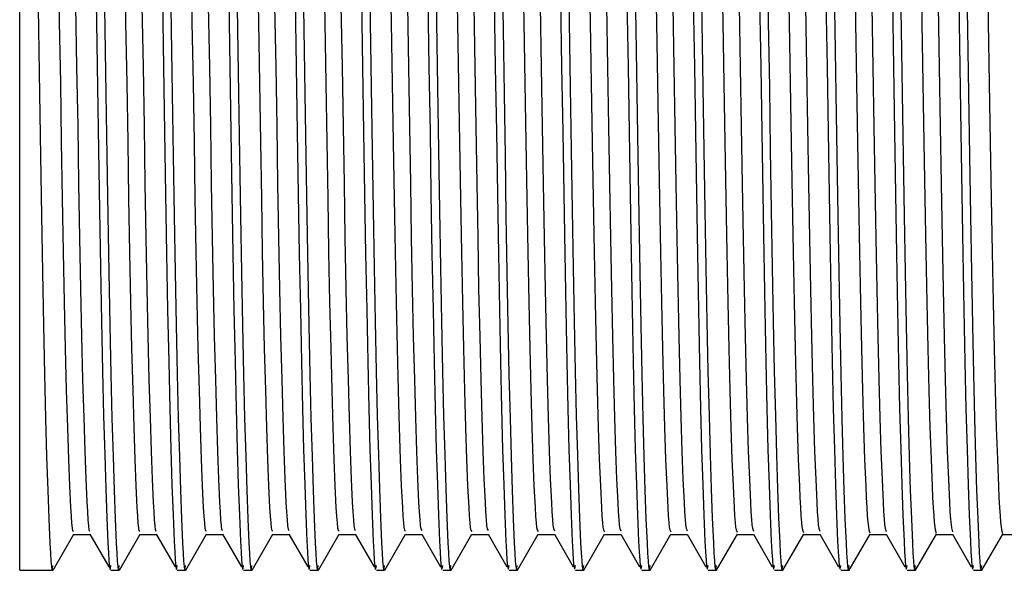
# Model space of a CAD drawing. Header units: millimetres. Extents: x 262469 to 275208, y -32539 to 9411.
# Tile 241 of 256: x 269073.01 to 269077.86, y -13428.52 to -13425.81. Entities that reach past the tile are written whole.
import ezdxf

# ---------------------------------------------------------------- set-up
doc = ezdxf.new("R2010")
doc.units = ezdxf.units.MM
doc.header["$LTSCALE"] = 100
doc.layers.add('$ IE_TELETECHNIKA', color=5, linetype='Continuous', lineweight=30)

msp = doc.modelspace()

# ---------------------------------------------------------------- linework, layer by layer
at = {"layer": '$ IE_TELETECHNIKA', "color": 7, "linetype": 'Continuous'}
for p, q in [((269073.0116, -13428.5158), (269073.0116, -13421.8198)), ((269073.1761, -13428.5148), (269073.2782, -13428.338)), ((269073.277, -13428.3391), (269073.358, -13428.3391)), ((269073.3574, -13428.3379), (269073.4499, -13428.4983)), ((269073.5027, -13428.5148), (269073.6048, -13428.338)), ((269073.6036, -13428.3391), (269073.6846, -13428.3391)), ((269073.6839, -13428.3379), (269073.7765, -13428.4983)), ((269073.8293, -13428.5148), (269073.9314, -13428.338)), ((269073.9301, -13428.3391), (269074.0111, -13428.3391)), ((269074.0105, -13428.3379), (269074.1031, -13428.4983)), ((269074.1558, -13428.5148), (269074.258, -13428.338)), ((269074.2567, -13428.3391), (269074.3377, -13428.3391)), ((269074.3371, -13428.3379), (269074.4297, -13428.4983)), ((269074.4824, -13428.5148), (269074.5845, -13428.3379)), ((269074.5833, -13428.3391), (269074.6643, -13428.3391)), ((269074.6636, -13428.3379), (269074.7562, -13428.4983)), ((269074.809, -13428.5148), (269074.9111, -13428.338)), ((269074.9098, -13428.3391), (269074.9909, -13428.3391)), ((269074.9902, -13428.3379), (269075.0828, -13428.4983)), ((269075.1355, -13428.5148), (269075.2376, -13428.338)), ((269075.2364, -13428.3391), (269075.3174, -13428.3391)), ((269075.3168, -13428.3379), (269075.4094, -13428.4983)), ((269075.4621, -13428.5148), (269075.5642, -13428.338)), ((269075.563, -13428.3391), (269075.644, -13428.3391)), ((269075.6433, -13428.3379), (269075.736, -13428.4983)), ((269075.7887, -13428.5148), (269075.8908, -13428.338)), ((269075.8896, -13428.3391), (269075.9706, -13428.3391)), ((269075.9699, -13428.3379), (269076.0625, -13428.4983)), ((269076.1152, -13428.5148), (269076.2173, -13428.338)), ((269076.2161, -13428.3391), (269076.2972, -13428.3391)), ((269076.2965, -13428.3379), (269076.3891, -13428.4983)), ((269076.4418, -13428.5148), (269076.5439, -13428.338)), ((269076.5427, -13428.3391), (269076.6237, -13428.3391)), ((269076.6231, -13428.3379), (269076.7157, -13428.4983)), ((269076.7684, -13428.5148), (269076.8705, -13428.338)), ((269076.8693, -13428.3391), (269076.9503, -13428.3391)), ((269076.9496, -13428.3379), (269077.0422, -13428.4983)), ((269077.095, -13428.5148), (269077.1971, -13428.338)), ((269077.1958, -13428.3391), (269077.2769, -13428.3391)), ((269077.2762, -13428.3379), (269077.3688, -13428.4983)), ((269077.4215, -13428.5148), (269077.5237, -13428.3379)), ((269077.5224, -13428.3391), (269077.6034, -13428.3391)), ((269077.6028, -13428.3379), (269077.6954, -13428.4983)), ((269077.7481, -13428.5148), (269077.8502, -13428.338)), ((269077.849, -13428.3391), (269077.93, -13428.3391)), ((269073.0116, -13428.5158), (269073.175, -13428.5158)), ((269073.4608, -13428.5158), (269073.5016, -13428.5158)), ((269073.7873, -13428.5158), (269073.8282, -13428.5158)), ((269074.1139, -13428.5158), (269074.1547, -13428.5158)), ((269074.4405, -13428.5158), (269074.4813, -13428.5158)), ((269074.7671, -13428.5158), (269074.8079, -13428.5158)), ((269075.0936, -13428.5158), (269075.1344, -13428.5158)), ((269075.4202, -13428.5158), (269075.461, -13428.5158)), ((269075.7468, -13428.5158), (269075.7876, -13428.5158)), ((269076.0733, -13428.5158), (269076.1141, -13428.5158)), ((269076.3999, -13428.5158), (269076.4407, -13428.5158)), ((269076.7265, -13428.5158), (269076.7673, -13428.5158)), ((269077.0531, -13428.5158), (269077.0939, -13428.5158)), ((269077.3796, -13428.5158), (269077.4204, -13428.5158)), ((269077.7062, -13428.5158), (269077.747, -13428.5158))]:
    msp.add_line(p, q, dxfattribs=at)
for points in [[(269073.379, -13425.1675), (269073.3897, -13425.8208), (269073.3948, -13426.1394), (269073.3997, -13426.4484), (269073.4046, -13426.7453), (269073.4094, -13427.0274), (269073.4143, -13427.2922), (269073.4194, -13427.5361), (269073.4246, -13427.7556), (269073.4299, -13427.9482), (269073.4352, -13428.1149), (269073.4406, -13428.2584), (269073.4458, -13428.38), (269073.4484, -13428.4298), (269073.4509, -13428.4697), (269073.4534, -13428.4975), (269073.4559, -13428.5112), (269073.4583, -13428.5087), (269073.4608, -13428.4925)], [(269074.7262, -13425.1675), (269074.7368, -13425.8208), (269074.7419, -13426.1394), (269074.7468, -13426.4484), (269074.7517, -13426.7453), (269074.7565, -13427.0274), (269074.7614, -13427.2922), (269074.7665, -13427.5361), (269074.7717, -13427.7556), (269074.777, -13427.9482), (269074.7823, -13428.1149), (269074.7877, -13428.2584), (269074.7929, -13428.38), (269074.7955, -13428.4298), (269074.798, -13428.4697), (269074.8005, -13428.4975), (269074.803, -13428.5112), (269074.8054, -13428.5087), (269074.8079, -13428.4925)], [(269075.0527, -13425.1675), (269075.0634, -13425.8208), (269075.0685, -13426.1394), (269075.0734, -13426.4484), (269075.0782, -13426.7453), (269075.0831, -13427.0274), (269075.088, -13427.2922), (269075.0931, -13427.5361), (269075.0983, -13427.7556), (269075.1036, -13427.9482), (269075.1089, -13428.1149), (269075.1142, -13428.2584), (269075.1195, -13428.38), (269075.122, -13428.4298), (269075.1246, -13428.4697), (269075.1271, -13428.4975), (269075.1296, -13428.5112), (269075.132, -13428.5087), (269075.1344, -13428.4925)], [(269075.7059, -13425.1675), (269075.7165, -13425.8208), (269075.7216, -13426.1394), (269075.7266, -13426.4484), (269075.7314, -13426.7453), (269075.7362, -13427.0274), (269075.7412, -13427.2922), (269075.7462, -13427.5361), (269075.7514, -13427.7556), (269075.7567, -13427.9482), (269075.7621, -13428.1149), (269075.7674, -13428.2584), (269075.7726, -13428.38), (269075.7752, -13428.4298), (269075.7777, -13428.4697), (269075.7802, -13428.4975), (269075.7827, -13428.5112), (269075.7851, -13428.5087), (269075.7876, -13428.4925)], [(269076.359, -13425.1675), (269076.3697, -13425.8208), (269076.3748, -13426.1394), (269076.3797, -13426.4484), (269076.3845, -13426.7453), (269076.3893, -13427.0274), (269076.3943, -13427.2922), (269076.3994, -13427.5361), (269076.4046, -13427.7556), (269076.4099, -13427.9482), (269076.4152, -13428.1149), (269076.4205, -13428.2584), (269076.4258, -13428.38), (269076.4283, -13428.4298), (269076.4308, -13428.4697), (269076.4334, -13428.4975), (269076.4358, -13428.5112), (269076.4383, -13428.5087), (269076.4407, -13428.4925)], [(269076.6856, -13425.1675), (269076.6962, -13425.8208), (269076.7014, -13426.1394), (269076.7063, -13426.4484), (269076.7111, -13426.7453), (269076.7159, -13427.0274), (269076.7209, -13427.2922), (269076.7259, -13427.5361), (269076.7311, -13427.7556), (269076.7364, -13427.9482), (269076.7418, -13428.1149), (269076.7471, -13428.2584), (269076.7523, -13428.38), (269076.7549, -13428.4298), (269076.7574, -13428.4697), (269076.7599, -13428.4975), (269076.7624, -13428.5112), (269076.7649, -13428.5087), (269076.7673, -13428.4925)], [(269073.094, -13425.2093), (269073.1045, -13425.8566), (269073.1096, -13426.1718), (269073.1145, -13426.4773), (269073.1192, -13426.7706), (269073.124, -13427.0492), (269073.1289, -13427.3104), (269073.134, -13427.5508), (269073.1391, -13427.7671), (269073.1444, -13427.9567), (269073.1497, -13428.1211), (269073.155, -13428.2626), (269073.1602, -13428.3826), (269073.1627, -13428.4316), (269073.1652, -13428.4708), (269073.1677, -13428.498), (269073.1702, -13428.5113), (269073.1726, -13428.5086), (269073.175, -13428.4925)], [(269073.196, -13425.2077), (269073.2066, -13425.8207), (269073.2117, -13426.1194), (269073.2166, -13426.4091), (269073.2214, -13426.687), (269073.2261, -13426.9504), (269073.231, -13427.1969), (269073.236, -13427.4243), (269073.2412, -13427.6306), (269073.2465, -13427.8133), (269073.2518, -13427.9698), (269073.257, -13428.1002), (269073.2623, -13428.2062), (269073.2648, -13428.2494), (269073.2674, -13428.2842), (269073.2699, -13428.3091), (269073.2723, -13428.3225), (269073.277, -13428.3217)], [(269073.4205, -13425.2095), (269073.4311, -13425.8568), (269073.4362, -13426.172), (269073.441, -13426.4774), (269073.4458, -13426.7707), (269073.4506, -13427.0493), (269073.4555, -13427.3104), (269073.4606, -13427.5509), (269073.4657, -13427.7671), (269073.471, -13427.9567), (269073.4763, -13428.1211), (269073.4816, -13428.2626), (269073.4867, -13428.3826), (269073.4893, -13428.4316), (269073.4918, -13428.4708), (269073.4943, -13428.498), (269073.4967, -13428.5113), (269073.4992, -13428.5086), (269073.5016, -13428.4925)], [(269073.5226, -13425.2081), (269073.5331, -13425.8211), (269073.5383, -13426.1198), (269073.5432, -13426.4094), (269073.5479, -13426.6872), (269073.5527, -13426.9507), (269073.5575, -13427.1971), (269073.5626, -13427.4245), (269073.5678, -13427.6308), (269073.573, -13427.8133), (269073.5783, -13427.9699), (269073.5836, -13428.1004), (269073.5888, -13428.2065), (269073.5914, -13428.2495), (269073.5939, -13428.284), (269073.5964, -13428.3085), (269073.5988, -13428.3216), (269073.6035, -13428.3219)], [(269073.7471, -13425.2094), (269073.7577, -13425.8567), (269073.7627, -13426.1719), (269073.7676, -13426.4774), (269073.7724, -13426.7706), (269073.7772, -13427.0492), (269073.7821, -13427.3104), (269073.7871, -13427.5508), (269073.7923, -13427.7671), (269073.7975, -13427.9567), (269073.8028, -13428.1211), (269073.8081, -13428.2626), (269073.8133, -13428.3826), (269073.8158, -13428.4316), (269073.8184, -13428.4708), (269073.8208, -13428.498), (269073.8233, -13428.5113), (269073.8257, -13428.5086), (269073.8282, -13428.4925)], [(269073.8492, -13425.2085), (269073.8597, -13425.8215), (269073.8648, -13426.1201), (269073.8698, -13426.4097), (269073.8745, -13426.6875), (269073.8792, -13426.9508), (269073.8841, -13427.1973), (269073.8892, -13427.4247), (269073.8943, -13427.6309), (269073.8996, -13427.8134), (269073.9049, -13427.9699), (269073.9102, -13428.1006), (269073.9154, -13428.2067), (269073.918, -13428.2495), (269073.9205, -13428.2837), (269073.923, -13428.3079), (269073.9254, -13428.3208), (269073.9301, -13428.3221)], [(269074.0737, -13425.2093), (269074.0843, -13425.8567), (269074.0893, -13426.1719), (269074.0942, -13426.4774), (269074.0989, -13426.7706), (269074.1037, -13427.0492), (269074.1087, -13427.3104), (269074.1137, -13427.5508), (269074.1188, -13427.7671), (269074.1241, -13427.9567), (269074.1294, -13428.1211), (269074.1347, -13428.2626), (269074.1399, -13428.3826), (269074.1424, -13428.4316), (269074.1449, -13428.4708), (269074.1474, -13428.498), (269074.1499, -13428.5113), (269074.1523, -13428.5086), (269074.1547, -13428.4925)], [(269074.1757, -13425.2075), (269074.1863, -13425.8206), (269074.1914, -13426.1193), (269074.1963, -13426.409), (269074.2011, -13426.6869), (269074.2058, -13426.9503), (269074.2107, -13427.1969), (269074.2157, -13427.4243), (269074.2209, -13427.6306), (269074.2262, -13427.8131), (269074.2315, -13427.9697), (269074.2368, -13428.1006), (269074.242, -13428.2068), (269074.2445, -13428.2495), (269074.2471, -13428.2834), (269074.2495, -13428.3073), (269074.252, -13428.32), (269074.2567, -13428.3225)], [(269074.4003, -13425.2093), (269074.4108, -13425.8566), (269074.4159, -13426.1718), (269074.4207, -13426.4773), (269074.4255, -13426.7706), (269074.4303, -13427.0492), (269074.4352, -13427.3104), (269074.4403, -13427.5508), (269074.4454, -13427.7671), (269074.4507, -13427.9567), (269074.456, -13428.1211), (269074.4613, -13428.2626), (269074.4664, -13428.3826), (269074.469, -13428.4316), (269074.4715, -13428.4708), (269074.474, -13428.498), (269074.4764, -13428.5113), (269074.4789, -13428.5086), (269074.4813, -13428.4925)], [(269074.5023, -13425.2081), (269074.5129, -13425.8211), (269074.518, -13426.1198), (269074.5229, -13426.4094), (269074.5276, -13426.6872), (269074.5324, -13426.9506), (269074.5373, -13427.1971), (269074.5423, -13427.4246), (269074.5475, -13427.6308), (269074.5528, -13427.8132), (269074.5581, -13427.9698), (269074.5633, -13428.1008), (269074.5685, -13428.207), (269074.5711, -13428.2495), (269074.5737, -13428.2831), (269074.5761, -13428.3067), (269074.5785, -13428.3192), (269074.5833, -13428.323)], [(269074.8289, -13425.2084), (269074.8394, -13425.8214), (269074.8446, -13426.12), (269074.8495, -13426.4096), (269074.8542, -13426.6874), (269074.859, -13426.9508), (269074.8639, -13427.1973), (269074.8689, -13427.4247), (269074.8741, -13427.6309), (269074.8793, -13427.8132), (269074.8846, -13427.9698), (269074.8899, -13428.101), (269074.8951, -13428.2072), (269074.8977, -13428.2494), (269074.9002, -13428.2828), (269074.9027, -13428.306), (269074.9051, -13428.3186), (269074.9098, -13428.3236)], [(269075.1555, -13425.2089), (269075.166, -13425.8218), (269075.1711, -13426.1204), (269075.176, -13426.4099), (269075.1808, -13426.6877), (269075.1855, -13426.951), (269075.1904, -13427.1975), (269075.1954, -13427.4249), (269075.2006, -13427.631), (269075.2059, -13427.8133), (269075.2112, -13427.9699), (269075.2165, -13428.1012), (269075.2217, -13428.2073), (269075.2243, -13428.2493), (269075.2268, -13428.2824), (269075.2293, -13428.3054), (269075.2317, -13428.318), (269075.2364, -13428.3243)], [(269075.38, -13425.2093), (269075.3905, -13425.8566), (269075.3956, -13426.1718), (269075.4005, -13426.4773), (269075.4052, -13426.7706), (269075.41, -13427.0492), (269075.4149, -13427.3103), (269075.42, -13427.5508), (269075.4251, -13427.7671), (269075.4304, -13427.9567), (269075.4357, -13428.1211), (269075.441, -13428.2626), (269075.4462, -13428.3826), (269075.4487, -13428.4316), (269075.4512, -13428.4708), (269075.4537, -13428.498), (269075.4562, -13428.5113), (269075.4586, -13428.5086), (269075.461, -13428.4925)], [(269075.482, -13425.2078), (269075.4926, -13425.8209), (269075.4977, -13426.1196), (269075.5026, -13426.4092), (269075.5074, -13426.6871), (269075.5121, -13426.9505), (269075.517, -13427.1971), (269075.522, -13427.4246), (269075.5272, -13427.6307), (269075.5325, -13427.8131), (269075.5378, -13427.9698), (269075.543, -13428.1012), (269075.5483, -13428.2073), (269075.5508, -13428.2491), (269075.5534, -13428.282), (269075.5558, -13428.3047), (269075.5582, -13428.3174), (269075.5629, -13428.3252)], [(269075.8086, -13425.2083), (269075.8191, -13425.8213), (269075.8243, -13426.1199), (269075.8292, -13426.4096), (269075.8339, -13426.6874), (269075.8387, -13426.9508), (269075.8436, -13427.1973), (269075.8486, -13427.4247), (269075.8538, -13427.6308), (269075.859, -13427.8131), (269075.8643, -13427.9699), (269075.8696, -13428.1014), (269075.8748, -13428.2074), (269075.8774, -13428.249), (269075.8799, -13428.2816), (269075.8824, -13428.3041), (269075.8848, -13428.317), (269075.8895, -13428.3262)], [(269076.0331, -13425.2093), (269076.0437, -13425.8566), (269076.0487, -13426.1718), (269076.0536, -13426.4773), (269076.0584, -13426.7706), (269076.0632, -13427.0492), (269076.0681, -13427.3104), (269076.0731, -13427.5508), (269076.0783, -13427.7671), (269076.0835, -13427.9567), (269076.0888, -13428.1211), (269076.0941, -13428.2626), (269076.0993, -13428.3826), (269076.1019, -13428.4316), (269076.1044, -13428.4708), (269076.1069, -13428.498), (269076.1093, -13428.5113), (269076.1117, -13428.5086), (269076.1141, -13428.4925)], [(269076.1352, -13425.2087), (269076.1457, -13425.8217), (269076.1508, -13426.1203), (269076.1557, -13426.4098), (269076.1605, -13426.6876), (269076.1653, -13426.951), (269076.1701, -13427.1975), (269076.1752, -13427.4249), (269076.1803, -13427.6309), (269076.1856, -13427.8132), (269076.1909, -13427.97), (269076.1962, -13428.1016), (269076.2014, -13428.2074), (269076.204, -13428.2488), (269076.2065, -13428.2812), (269076.209, -13428.3036), (269076.2114, -13428.3167), (269076.2161, -13428.3273)], [(269076.4618, -13425.2091), (269076.4723, -13425.822), (269076.4774, -13426.1205), (269076.4823, -13426.4101), (269076.4871, -13426.6878), (269076.4919, -13426.9512), (269076.4967, -13427.1976), (269076.5017, -13427.425), (269076.5069, -13427.631), (269076.5122, -13427.8132), (269076.5175, -13427.97), (269076.5228, -13428.1018), (269076.528, -13428.2074), (269076.5306, -13428.2486), (269076.5331, -13428.2808), (269076.5355, -13428.303), (269076.538, -13428.3165), (269076.5427, -13428.3285)], [(269076.7883, -13425.2095), (269076.7989, -13425.8223), (269076.804, -13426.1209), (269076.8089, -13426.4104), (269076.8137, -13426.6881), (269076.8185, -13426.9514), (269076.8233, -13427.1978), (269076.8283, -13427.4252), (269076.8335, -13427.6311), (269076.8388, -13427.8132), (269076.8441, -13427.9701), (269076.8494, -13428.102), (269076.852, -13428.1583), (269076.8546, -13428.2074), (269076.8571, -13428.2484), (269076.8597, -13428.2803), (269076.8621, -13428.3025), (269076.8645, -13428.3163), (269076.8692, -13428.3299)], [(269077.0128, -13425.2093), (269077.0234, -13425.8566), (269077.0285, -13426.1718), (269077.0333, -13426.4773), (269077.0381, -13426.7706), (269077.0429, -13427.0492), (269077.0478, -13427.3103), (269077.0528, -13427.5508), (269077.058, -13427.7671), (269077.0632, -13427.9567), (269077.0685, -13428.1211), (269077.0738, -13428.2626), (269077.079, -13428.3826), (269077.0816, -13428.4316), (269077.0841, -13428.4708), (269077.0866, -13428.498), (269077.089, -13428.5113), (269077.0915, -13428.5086), (269077.0939, -13428.4925)], [(269077.1149, -13425.2084), (269077.1254, -13425.8214), (269077.1305, -13426.12), (269077.1355, -13426.4096), (269077.1402, -13426.6874), (269077.145, -13426.9508), (269077.1498, -13427.1973), (269077.1549, -13427.4248), (269077.16, -13427.6308), (269077.1653, -13427.813), (269077.1706, -13427.97), (269077.1759, -13428.102), (269077.1785, -13428.1583), (269077.1811, -13428.2073), (269077.1837, -13428.2481), (269077.1862, -13428.2799), (269077.1887, -13428.3021), (269077.1911, -13428.3163), (269077.1958, -13428.3314)], [(269077.3394, -13425.2093), (269077.35, -13425.8566), (269077.355, -13426.1718), (269077.3599, -13426.4773), (269077.3647, -13426.7706), (269077.3695, -13427.0492), (269077.3744, -13427.3103), (269077.3794, -13427.5508), (269077.3846, -13427.7671), (269077.3898, -13427.9567), (269077.3951, -13428.1211), (269077.4004, -13428.2626), (269077.4056, -13428.3826), (269077.4081, -13428.4316), (269077.4106, -13428.4708), (269077.4131, -13428.498), (269077.4156, -13428.5113), (269077.418, -13428.5086), (269077.4204, -13428.4925)], [(269077.4415, -13425.2089), (269077.452, -13425.8218), (269077.4571, -13426.1204), (269077.462, -13426.41), (269077.4668, -13426.6877), (269077.4716, -13426.9511), (269077.4764, -13427.1976), (269077.4814, -13427.425), (269077.4866, -13427.6309), (269077.4919, -13427.813), (269077.4972, -13427.9701), (269077.5025, -13428.1021), (269077.5051, -13428.1584), (269077.5077, -13428.2072), (269077.5103, -13428.2479), (269077.5128, -13428.2795), (269077.5152, -13428.3017), (269077.5176, -13428.3163), (269077.5224, -13428.333)], [(269077.666, -13425.2093), (269077.6765, -13425.8566), (269077.6816, -13426.1718), (269077.6864, -13426.4773), (269077.6912, -13426.7706), (269077.696, -13427.0492), (269077.7009, -13427.3104), (269077.706, -13427.5508), (269077.7111, -13427.7671), (269077.7164, -13427.9567), (269077.7217, -13428.1211), (269077.727, -13428.2626), (269077.7322, -13428.3826), (269077.7347, -13428.4316), (269077.7372, -13428.4708), (269077.7397, -13428.498), (269077.7422, -13428.5113), (269077.7446, -13428.5086), (269077.747, -13428.4925)], [(269077.768, -13425.2092), (269077.7786, -13425.822), (269077.7837, -13426.1206), (269077.7886, -13426.4101), (269077.7934, -13426.6879), (269077.7982, -13426.9512), (269077.803, -13427.1977), (269077.808, -13427.425), (269077.8132, -13427.6309), (269077.8185, -13427.813), (269077.8238, -13427.9702), (269077.8291, -13428.1023), (269077.8317, -13428.1584), (269077.8343, -13428.2071), (269077.8369, -13428.2476), (269077.8394, -13428.2791), (269077.8418, -13428.3014), (269077.8442, -13428.3165), (269077.849, -13428.3347)], [(269073.7145, -13425.7102), (269073.7198, -13426.0391), (269073.7249, -13426.359), (269073.7298, -13426.6669), (269073.7348, -13426.96), (269073.7398, -13427.2357), (269073.745, -13427.4902), (269073.7503, -13427.72), (269073.7557, -13427.9217), (269073.7612, -13428.0959), (269073.7666, -13428.2454), (269073.772, -13428.372), (269073.7746, -13428.4243), (269073.7772, -13428.4663), (269073.7798, -13428.4959), (269073.7823, -13428.5109), (269073.7848, -13428.5089), (269073.7873, -13428.4925)], [(269074.041, -13425.7102), (269074.0464, -13426.0391), (269074.0515, -13426.359), (269074.0564, -13426.6669), (269074.0613, -13426.96), (269074.0664, -13427.2356), (269074.0715, -13427.4902), (269074.0768, -13427.72), (269074.0823, -13427.9216), (269074.0877, -13428.0959), (269074.0932, -13428.2454), (269074.0985, -13428.372), (269074.1012, -13428.4243), (269074.1038, -13428.4663), (269074.1063, -13428.4959), (269074.1089, -13428.5109), (269074.1114, -13428.5089), (269074.1139, -13428.4925)], [(269074.3676, -13425.7102), (269074.3729, -13426.0391), (269074.378, -13426.359), (269074.383, -13426.6669), (269074.3879, -13426.96), (269074.393, -13427.2357), (269074.3981, -13427.4902), (269074.4034, -13427.72), (269074.4088, -13427.9217), (269074.4143, -13428.0959), (269074.4198, -13428.2454), (269074.4251, -13428.372), (269074.4278, -13428.4243), (269074.4304, -13428.4663), (269074.4329, -13428.4959), (269074.4355, -13428.5109), (269074.438, -13428.5089), (269074.4405, -13428.4925)], [(269074.6942, -13425.7102), (269074.6995, -13426.0391), (269074.7046, -13426.359), (269074.7096, -13426.6669), (269074.7145, -13426.96), (269074.7195, -13427.2357), (269074.7247, -13427.4902), (269074.73, -13427.72), (269074.7354, -13427.9217), (269074.7409, -13428.0959), (269074.7463, -13428.2454), (269074.7517, -13428.372), (269074.7543, -13428.4243), (269074.7569, -13428.4663), (269074.7595, -13428.4959), (269074.762, -13428.5109), (269074.7646, -13428.5089), (269074.7671, -13428.4925)], [(269075.0208, -13425.7102), (269075.0261, -13426.0392), (269075.0312, -13426.359), (269075.0361, -13426.6669), (269075.041, -13426.9601), (269075.0461, -13427.2357), (269075.0513, -13427.4902), (269075.0566, -13427.72), (269075.062, -13427.9217), (269075.0675, -13428.0959), (269075.0729, -13428.2454), (269075.0783, -13428.372), (269075.0809, -13428.4243), (269075.0835, -13428.4663), (269075.0861, -13428.4959), (269075.0886, -13428.5109), (269075.0911, -13428.5089), (269075.0936, -13428.4925)], [(269075.3473, -13425.7102), (269075.3526, -13426.0391), (269075.3577, -13426.359), (269075.3627, -13426.6669), (269075.3676, -13426.96), (269075.3727, -13427.2357), (269075.3778, -13427.4902), (269075.3831, -13427.72), (269075.3885, -13427.9217), (269075.394, -13428.0959), (269075.3995, -13428.2454), (269075.4048, -13428.372), (269075.4075, -13428.4243), (269075.4101, -13428.4663), (269075.4127, -13428.4959), (269075.4152, -13428.5109), (269075.4177, -13428.5089), (269075.4202, -13428.4925)], [(269075.6739, -13425.7102), (269075.6792, -13426.0391), (269075.6843, -13426.359), (269075.6893, -13426.6669), (269075.6942, -13426.96), (269075.6992, -13427.2356), (269075.7044, -13427.4902), (269075.7097, -13427.72), (269075.7151, -13427.9216), (269075.7206, -13428.0959), (269075.7261, -13428.2453), (269075.7314, -13428.372), (269075.734, -13428.4243), (269075.7366, -13428.4663), (269075.7392, -13428.4959), (269075.7418, -13428.5109), (269075.7443, -13428.5089), (269075.7468, -13428.4925)], [(269076.0005, -13425.7102), (269076.0058, -13426.0391), (269076.0109, -13426.359), (269076.0158, -13426.6669), (269076.0208, -13426.96), (269076.0258, -13427.2357), (269076.031, -13427.4902), (269076.0363, -13427.72), (269076.0417, -13427.9217), (269076.0472, -13428.0959), (269076.0526, -13428.2454), (269076.058, -13428.372), (269076.0606, -13428.4243), (269076.0632, -13428.4663), (269076.0658, -13428.4959), (269076.0683, -13428.5109), (269076.0708, -13428.5089), (269076.0733, -13428.4925)], [(269076.327, -13425.7102), (269076.3323, -13426.0391), (269076.3374, -13426.359), (269076.3424, -13426.6669), (269076.3473, -13426.96), (269076.3524, -13427.2356), (269076.3575, -13427.4902), (269076.3628, -13427.72), (269076.3682, -13427.9216), (269076.3737, -13428.0959), (269076.3792, -13428.2454), (269076.3846, -13428.372), (269076.3872, -13428.4243), (269076.3898, -13428.4663), (269076.3924, -13428.4959), (269076.3949, -13428.5109), (269076.3974, -13428.5089), (269076.3999, -13428.4925)], [(269076.6536, -13425.7102), (269076.6589, -13426.0391), (269076.664, -13426.359), (269076.669, -13426.6669), (269076.6739, -13426.96), (269076.6789, -13427.2357), (269076.6841, -13427.4902), (269076.6894, -13427.72), (269076.6948, -13427.9217), (269076.7003, -13428.0959), (269076.7058, -13428.2454), (269076.7111, -13428.372), (269076.7138, -13428.4243), (269076.7164, -13428.4663), (269076.7189, -13428.4959), (269076.7215, -13428.5109), (269076.724, -13428.5089), (269076.7265, -13428.4925)], [(269076.9802, -13425.7102), (269076.9855, -13426.0391), (269076.9906, -13426.359), (269076.9955, -13426.6669), (269077.0005, -13426.96), (269077.0055, -13427.2357), (269077.0107, -13427.4902), (269077.016, -13427.72), (269077.0214, -13427.9217), (269077.0269, -13428.0959), (269077.0323, -13428.2454), (269077.0377, -13428.372), (269077.0403, -13428.4243), (269077.0429, -13428.4663), (269077.0455, -13428.4959), (269077.048, -13428.5109), (269077.0506, -13428.5089), (269077.0531, -13428.4925)], [(269077.3068, -13425.7102), (269077.3121, -13426.0392), (269077.3172, -13426.359), (269077.3221, -13426.6669), (269077.3271, -13426.9601), (269077.3321, -13427.2357), (269077.3373, -13427.4902), (269077.3425, -13427.72), (269077.348, -13427.9217), (269077.3534, -13428.0959), (269077.3589, -13428.2454), (269077.3643, -13428.372), (269077.3669, -13428.4243), (269077.3695, -13428.4663), (269077.3721, -13428.4959), (269077.3746, -13428.5109), (269077.3771, -13428.5089), (269077.3796, -13428.4925)], [(269077.6333, -13425.7102), (269077.6386, -13426.0391), (269077.6437, -13426.359), (269077.6487, -13426.6669), (269077.6536, -13426.96), (269077.6587, -13427.2357), (269077.6638, -13427.4902), (269077.6691, -13427.72), (269077.6745, -13427.9217), (269077.68, -13428.0959), (269077.6855, -13428.2454), (269077.6908, -13428.372), (269077.6935, -13428.4243), (269077.6961, -13428.4663), (269077.6986, -13428.4959), (269077.7012, -13428.5109), (269077.7037, -13428.5089), (269077.7062, -13428.4925)], [(269073.2868, -13425.7398), (269073.292, -13426.0402), (269073.297, -13426.3324), (269073.3017, -13426.6135), (269073.3064, -13426.881), (269073.3113, -13427.1321), (269073.3163, -13427.3647), (269073.3214, -13427.5769), (269073.3267, -13427.7662), (269073.332, -13427.9298), (269073.3372, -13428.0668), (269073.3425, -13428.1796), (269073.3451, -13428.2273), (269073.3476, -13428.2674), (269073.3501, -13428.298), (269073.3526, -13428.3171), (269073.355, -13428.3235), (269073.3573, -13428.3215)], [(269073.6134, -13425.7397), (269073.6186, -13426.0402), (269073.6235, -13426.3324), (269073.6283, -13426.6135), (269073.633, -13426.881), (269073.6379, -13427.1321), (269073.6429, -13427.3648), (269073.648, -13427.577), (269073.6533, -13427.7662), (269073.6585, -13427.9297), (269073.6638, -13428.0669), (269073.6691, -13428.18), (269073.6716, -13428.2275), (269073.6742, -13428.2673), (269073.6767, -13428.2975), (269073.6792, -13428.3162), (269073.6815, -13428.3224), (269073.6839, -13428.3211)], [(269073.94, -13425.7398), (269073.9451, -13426.0402), (269073.9501, -13426.3325), (269073.9549, -13426.6136), (269073.9596, -13426.8811), (269073.9644, -13427.1322), (269073.9694, -13427.3649), (269073.9746, -13427.5771), (269073.9798, -13427.7663), (269073.9851, -13427.9297), (269073.9904, -13428.0671), (269073.9956, -13428.1803), (269073.9982, -13428.2278), (269074.0008, -13428.2673), (269074.0033, -13428.297), (269074.0057, -13428.3153), (269074.0105, -13428.3208)], [(269074.2665, -13425.7399), (269074.2717, -13426.0403), (269074.2767, -13426.3326), (269074.2814, -13426.6137), (269074.2862, -13426.8812), (269074.291, -13427.1323), (269074.296, -13427.365), (269074.3011, -13427.5772), (269074.3064, -13427.7663), (269074.3117, -13427.9297), (269074.317, -13428.0672), (269074.3222, -13428.1807), (269074.3248, -13428.228), (269074.3274, -13428.2671), (269074.3299, -13428.2965), (269074.3323, -13428.3143), (269074.337, -13428.3206)], [(269074.5931, -13425.74), (269074.5983, -13426.0404), (269074.6032, -13426.3327), (269074.608, -13426.6138), (269074.6127, -13426.8813), (269074.6176, -13427.1324), (269074.6226, -13427.3651), (269074.6277, -13427.5773), (269074.633, -13427.7664), (269074.6383, -13427.9298), (269074.6435, -13428.0674), (269074.6488, -13428.181), (269074.6514, -13428.2281), (269074.6539, -13428.267), (269074.6564, -13428.2959), (269074.6589, -13428.3134), (269074.6636, -13428.3206)], [(269074.9197, -13425.7401), (269074.9248, -13426.0406), (269074.9298, -13426.3328), (269074.9346, -13426.6139), (269074.9393, -13426.8814), (269074.9442, -13427.1325), (269074.9491, -13427.3653), (269074.9543, -13427.5774), (269074.9595, -13427.7664), (269074.9648, -13427.9298), (269074.9701, -13428.0676), (269074.9754, -13428.1813), (269074.978, -13428.2282), (269074.9805, -13428.2668), (269074.983, -13428.2953), (269074.9854, -13428.3125), (269074.9902, -13428.3207)], [(269075.2462, -13425.7402), (269075.2514, -13426.0407), (269075.2564, -13426.3329), (269075.2612, -13426.6141), (269075.2659, -13426.8815), (269075.2707, -13427.1327), (269075.2757, -13427.3654), (269075.2809, -13427.5775), (269075.2861, -13427.7664), (269075.2914, -13427.9298), (269075.2967, -13428.0678), (269075.3019, -13428.1816), (269075.3045, -13428.2283), (269075.3071, -13428.2665), (269075.3096, -13428.2948), (269075.312, -13428.3116), (269075.3167, -13428.3209)], [(269075.5728, -13425.7403), (269075.578, -13426.0408), (269075.583, -13426.333), (269075.5877, -13426.6142), (269075.5925, -13426.8816), (269075.5973, -13427.1328), (269075.6023, -13427.3655), (269075.6074, -13427.5776), (269075.6127, -13427.7665), (269075.618, -13427.9299), (269075.6233, -13428.068), (269075.6285, -13428.1818), (269075.6311, -13428.2284), (269075.6337, -13428.2663), (269075.6362, -13428.2941), (269075.6386, -13428.3108), (269075.6433, -13428.3213)], [(269075.8994, -13425.7404), (269075.9046, -13426.0409), (269075.9095, -13426.3331), (269075.9143, -13426.6143), (269075.9191, -13426.8817), (269075.9239, -13427.1329), (269075.9289, -13427.3656), (269075.934, -13427.5777), (269075.9393, -13427.7665), (269075.9446, -13427.93), (269075.9498, -13428.0682), (269075.9551, -13428.182), (269075.9577, -13428.2284), (269075.9602, -13428.266), (269075.9627, -13428.2935), (269075.9651, -13428.3101), (269075.9699, -13428.3217)], [(269076.226, -13425.7405), (269076.2311, -13426.041), (269076.2361, -13426.3332), (269076.2409, -13426.6144), (269076.2456, -13426.8818), (269076.2505, -13427.133), (269076.2554, -13427.3658), (269076.2606, -13427.5778), (269076.2658, -13427.7666), (269076.2711, -13427.93), (269076.2764, -13428.0684), (269076.2817, -13428.1822), (269076.2843, -13428.2283), (269076.2868, -13428.2657), (269076.2893, -13428.2929), (269076.2917, -13428.3094), (269076.2964, -13428.3223)], [(269076.5525, -13425.7406), (269076.5577, -13426.0412), (269076.5627, -13426.3334), (269076.5675, -13426.6145), (269076.5722, -13426.882), (269076.577, -13427.1331), (269076.582, -13427.3659), (269076.5872, -13427.5779), (269076.5924, -13427.7666), (269076.5977, -13427.9301), (269076.603, -13428.0686), (269076.6082, -13428.1824), (269076.6108, -13428.2283), (269076.6134, -13428.2653), (269076.6159, -13428.2923), (269076.6183, -13428.3088), (269076.623, -13428.3231)], [(269076.8791, -13425.7408), (269076.8843, -13426.0413), (269076.8892, -13426.3335), (269076.8941, -13426.6147), (269076.8988, -13426.8821), (269076.9036, -13427.1333), (269076.9086, -13427.366), (269076.9137, -13427.578), (269076.919, -13427.7667), (269076.9243, -13427.9302), (269076.9296, -13428.0689), (269076.9348, -13428.1825), (269076.9374, -13428.2282), (269076.9399, -13428.265), (269076.9424, -13428.2917), (269076.9448, -13428.3083), (269076.9496, -13428.3239)], [(269077.2057, -13425.7409), (269077.2108, -13426.0414), (269077.2158, -13426.3336), (269077.2206, -13426.6148), (269077.2254, -13426.8822), (269077.2302, -13427.1334), (269077.2351, -13427.3662), (269077.2403, -13427.5781), (269077.2456, -13427.7668), (269077.2509, -13427.9303), (269077.2561, -13428.0691), (269077.2614, -13428.1826), (269077.264, -13428.2281), (269077.2665, -13428.2646), (269077.269, -13428.2911), (269077.2714, -13428.3079), (269077.2762, -13428.3249)], [(269077.5323, -13425.741), (269077.5374, -13426.0416), (269077.5424, -13426.3338), (269077.5472, -13426.615), (269077.552, -13426.8824), (269077.5568, -13427.1335), (269077.5617, -13427.3663), (269077.5669, -13427.5782), (269077.5721, -13427.7668), (269077.5774, -13427.9304), (269077.5827, -13428.0693), (269077.588, -13428.1827), (269077.5905, -13428.228), (269077.5931, -13428.2642), (269077.5956, -13428.2905), (269077.598, -13428.3076), (269077.6027, -13428.326)]]:
    msp.add_lwpolyline(points, dxfattribs=at)

doc.saveas('drawing.dxf')
